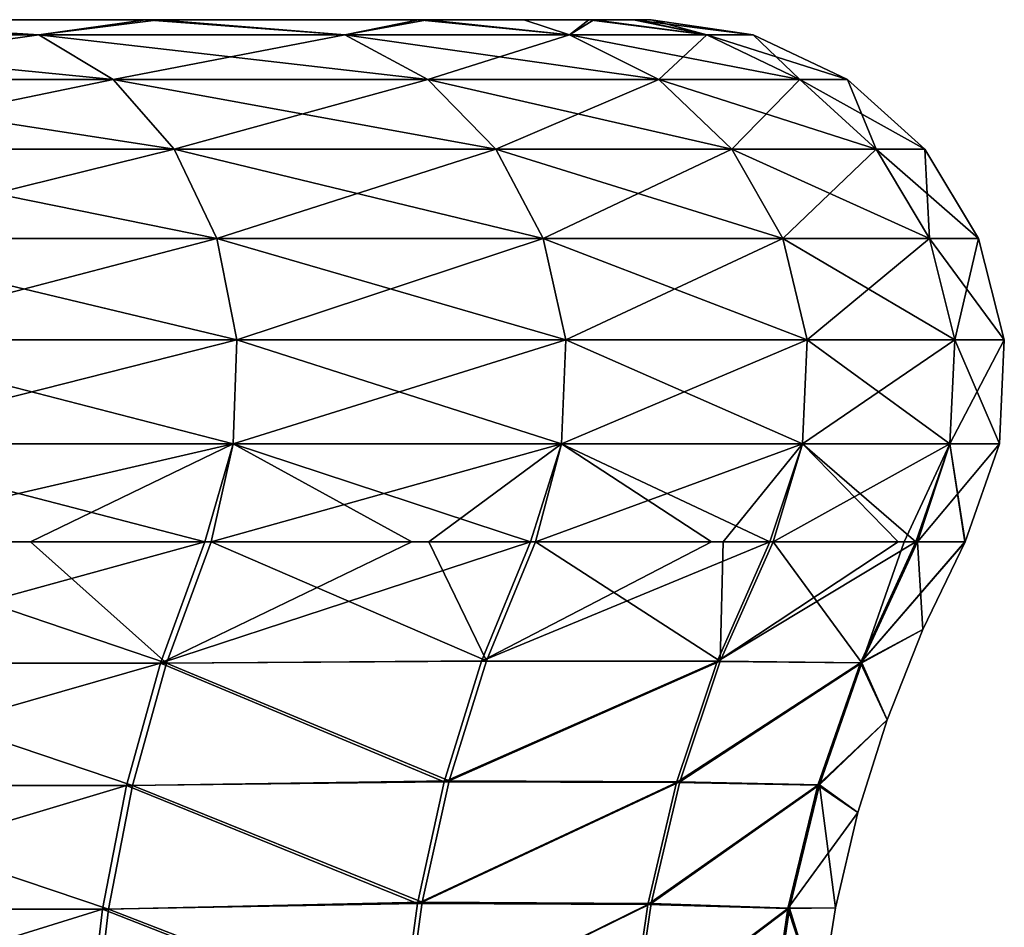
# Model space of a CAD drawing. Header units: millimetres. Extents: x -139 to 139, y -32 to 1264.
# Tile 194 of 256: x 11.18 to 15.32, y 681.18 to 685. Entities that reach past the tile are written whole.
import ezdxf

# ---------------------------------------------------------------- set-up
doc = ezdxf.new("R2010")
doc.units = ezdxf.units.MM
doc.header["$LTSCALE"] = 26.699852
for name, color, linetype in [('276', 7, 'CONTINUOUS'), ('277', 7, 'CONTINUOUS'), ('280', 7, 'CONTINUOUS'), ('281', 7, 'CONTINUOUS'), ('282', 7, 'CONTINUOUS')]:
    doc.layers.add(name, color=color, linetype=linetype)

msp = doc.modelspace()

# ---------------------------------------------------------------- linework, layer by layer
at = {"layer": '276', "color": 7, "linetype": 'CONTINUOUS'}
for points in [[(10.1297, 682.2902, -15.4564), (10.2913, 682.8011, -15.6312), (11.7964, 682.2902, -13.6378), (10.1297, 682.2902, -15.4564)], [(11.7964, 682.2902, -13.6378), (10.2913, 682.8011, -15.6312), (11.2244, 682.8011, -14.6895), (11.7964, 682.2902, -13.6378)], [(11.9846, 682.8011, -13.7835), (11.7964, 682.2902, -13.6378), (11.2244, 682.8011, -14.6895), (11.9846, 682.8011, -13.7835)], [(11.7964, 682.2902, -13.6378), (11.9846, 682.8011, -13.7835), (13.1442, 682.2999, -11.5712), (11.7964, 682.2902, -13.6378)], [(13.1442, 682.2999, -11.5712), (11.9846, 682.8011, -13.7835), (12.9013, 682.8011, -12.4605), (13.1442, 682.2999, -11.5712)], [(13.3503, 682.8011, -11.6821), (13.1442, 682.2999, -11.5712), (12.9013, 682.8011, -12.4605), (13.3503, 682.8011, -11.6821)], [(13.1442, 682.2999, -11.5712), (13.3503, 682.8011, -11.6821), (14.1288, 682.2977, -9.3087), (13.1442, 682.2999, -11.5712)], [(14.1288, 682.2977, -9.3087), (13.3503, 682.8011, -11.6821), (14.1414, 682.8011, -9.962), (14.1288, 682.2977, -9.3087)], [(14.3512, 682.8011, -9.3844), (14.7254, 682.2913, -6.9147), (14.1288, 682.2977, -9.3087), (14.3512, 682.8011, -9.3844)], [(14.3512, 682.8011, -9.3844), (14.1288, 682.2977, -9.3087), (14.1414, 682.8011, -9.962), (14.3512, 682.8011, -9.3844)], [(14.9029, 682.8011, -7.2782), (14.7254, 682.2913, -6.9147), (14.3512, 682.8011, -9.3844), (14.9029, 682.8011, -7.2782)], [(14.9598, 682.8011, -6.9532), (14.9814, 682.4314, -4.5), (14.7254, 682.2913, -6.9147), (14.9598, 682.8011, -6.9532)], [(14.9598, 682.8011, -6.9532), (14.7254, 682.2913, -6.9147), (14.9029, 682.8011, -7.2782), (14.9598, 682.8011, -6.9532)], [(15.1596, 682.8011, -4.5), (14.9814, 682.4314, -4.5), (14.9598, 682.8011, -6.9532), (15.1596, 682.8011, -4.5)], [(14.9814, 682.4314, -4.5), (14.8307, 682.0512, -4.5), (14.7254, 682.2913, -6.9147), (14.9814, 682.4314, -4.5)], [(10.0067, 681.7742, -15.3234), (10.1297, 682.2902, -15.4564), (11.6532, 681.7742, -13.5268), (10.0067, 681.7742, -15.3234)], [(11.6532, 681.7742, -13.5268), (10.1297, 682.2902, -15.4564), (11.7964, 682.2902, -13.6378), (11.6532, 681.7742, -13.5268)], [(11.6532, 681.7742, -13.5268), (11.7964, 682.2902, -13.6378), (12.9864, 681.7939, -11.4863), (11.6532, 681.7742, -13.5268)], [(12.9864, 681.7939, -11.4863), (11.7964, 682.2902, -13.6378), (13.1442, 682.2999, -11.5712), (12.9864, 681.7939, -11.4863)], [(12.9864, 681.7939, -11.4863), (13.1442, 682.2999, -11.5712), (14.1288, 682.2977, -9.3087), (12.9864, 681.7939, -11.4863)], [(12.9864, 681.7939, -11.4863), (14.1288, 682.2977, -9.3087), (13.9587, 681.7895, -9.2508), (12.9864, 681.7939, -11.4863)], [(14.1288, 682.2977, -9.3087), (14.7254, 682.2913, -6.9147), (13.9587, 681.7895, -9.2508), (14.1288, 682.2977, -9.3087)], [(14.7254, 682.2913, -6.9147), (14.5469, 681.7766, -6.8854), (13.9587, 681.7895, -9.2508), (14.7254, 682.2913, -6.9147)], [(14.7254, 682.2913, -6.9147), (14.8307, 682.0512, -4.5), (14.5469, 681.7766, -6.8854), (14.7254, 682.2913, -6.9147)], [(14.8307, 682.0512, -4.5), (14.708, 681.6603, -4.5), (14.5469, 681.7766, -6.8854), (14.8307, 682.0512, -4.5)], [(12.8738, 681.2834, -11.4257), (11.6532, 681.7742, -13.5268), (12.9864, 681.7939, -11.4863), (12.8738, 681.2834, -11.4257)], [(12.8738, 681.2834, -11.4257), (12.9864, 681.7939, -11.4863), (13.9587, 681.7895, -9.2508), (12.8738, 681.2834, -11.4257)], [(12.8738, 681.2834, -11.4257), (13.9587, 681.7895, -9.2508), (13.8376, 681.2768, -9.2096), (12.8738, 681.2834, -11.4257)], [(13.9587, 681.7895, -9.2508), (14.5469, 681.7766, -6.8854), (13.8376, 681.2768, -9.2096), (13.9587, 681.7895, -9.2508)], [(14.5469, 681.7766, -6.8854), (14.4206, 681.2572, -6.8647), (13.8376, 681.2768, -9.2096), (14.5469, 681.7766, -6.8854)], [(14.5469, 681.7766, -6.8854), (14.6135, 681.2588, -4.5), (14.4206, 681.2572, -6.8647), (14.5469, 681.7766, -6.8854)], [(14.708, 681.6603, -4.5), (14.6135, 681.2588, -4.5), (14.5469, 681.7766, -6.8854), (14.708, 681.6603, -4.5)], [(9.9199, 681.2536, -15.2295), (10.0067, 681.7742, -15.3234), (11.5521, 681.2536, -13.4485), (9.9199, 681.2536, -15.2295)], [(11.5521, 681.2536, -13.4485), (10.0067, 681.7742, -15.3234), (11.6532, 681.7742, -13.5268), (11.5521, 681.2536, -13.4485)], [(11.5521, 681.2536, -13.4485), (11.6532, 681.7742, -13.5268), (12.8738, 681.2834, -11.4257), (11.5521, 681.2536, -13.4485)], [(12.8032, 680.7688, -11.3877), (11.5521, 681.2536, -13.4485), (12.8738, 681.2834, -11.4257), (12.8032, 680.7688, -11.3877)], [(12.8032, 680.7688, -11.3877), (12.8738, 681.2834, -11.4257), (13.8376, 681.2768, -9.2096), (12.8032, 680.7688, -11.3877)], [(9.8666, 680.7287, -15.1718), (9.9199, 681.2536, -15.2295), (11.49, 680.7287, -13.4004), (9.8666, 680.7287, -15.1718)], [(11.49, 680.7287, -13.4004), (9.9199, 681.2536, -15.2295), (11.5521, 681.2536, -13.4485), (11.49, 680.7287, -13.4004)], [(11.49, 680.7287, -13.4004), (11.5521, 681.2536, -13.4485), (12.8032, 680.7688, -11.3877), (11.49, 680.7287, -13.4004)], [(12.8032, 680.7688, -11.3877), (13.8376, 681.2768, -9.2096), (13.7621, 680.7598, -9.1839), (12.8032, 680.7688, -11.3877)], [(13.8376, 681.2768, -9.2096), (14.4206, 681.2572, -6.8647), (13.7621, 680.7598, -9.1839), (13.8376, 681.2768, -9.2096)], [(14.4206, 681.2572, -6.8647), (14.343, 680.7335, -6.852), (13.7621, 680.7598, -9.1839), (14.4206, 681.2572, -6.8647)], [(14.4206, 681.2572, -6.8647), (14.5475, 680.8466, -4.5), (14.343, 680.7335, -6.852), (14.4206, 681.2572, -6.8647)], [(14.6135, 681.2588, -4.5), (14.5475, 680.8466, -4.5), (14.4206, 681.2572, -6.8647), (14.6135, 681.2588, -4.5)]]:
    msp.add_3dface(points, dxfattribs=at)
at = {"layer": '277', "color": 7, "linetype": 'CONTINUOUS'}
for points in [[(11.1323, 682.8011, 5.79), (10.0989, 682.2902, 6.4849), (11.9584, 682.8011, 4.8172), (11.1323, 682.8011, 5.79)], [(11.9584, 682.8011, 4.8172), (10.0989, 682.2902, 6.4849), (11.7707, 682.2902, 4.6709), (11.9584, 682.8011, 4.8172)], [(11.9584, 682.8011, 4.8172), (11.7707, 682.2902, 4.6709), (12.8293, 682.8011, 3.5761), (11.9584, 682.8011, 4.8172)], [(12.8293, 682.8011, 3.5761), (11.7707, 682.2902, 4.6709), (13.3301, 682.8011, 2.7196), (12.8293, 682.8011, 3.5761)], [(13.3301, 682.8011, 2.7196), (11.7707, 682.2902, 4.6709), (13.1236, 682.2979, 2.6077), (13.3301, 682.8011, 2.7196)], [(13.3301, 682.8011, 2.7196), (13.1236, 682.2979, 2.6077), (14.0918, 682.8011, 1.0887), (13.3301, 682.8011, 2.7196)], [(14.0918, 682.8011, 1.0887), (13.1236, 682.2979, 2.6077), (14.3374, 682.8011, 0.4247), (14.0918, 682.8011, 1.0887)], [(14.3374, 682.8011, 0.4247), (13.1236, 682.2979, 2.6077), (14.1149, 682.2968, 0.3483), (14.3374, 682.8011, 0.4247)], [(14.3374, 682.8011, 0.4247), (14.1149, 682.2968, 0.3483), (14.8773, 682.8011, -1.5878), (14.3374, 682.8011, 0.4247)], [(14.8773, 682.8011, -1.5878), (14.1149, 682.2968, 0.3483), (14.9528, 682.8011, -2.0048), (14.8773, 682.8011, -1.5878)], [(14.9528, 682.8011, -2.0048), (14.1149, 682.2968, 0.3483), (14.7184, 682.2909, -2.0439), (14.9528, 682.8011, -2.0048)], [(14.9814, 682.4314, -4.5), (15.1596, 682.8011, -4.5), (14.7184, 682.2909, -2.0439), (14.9814, 682.4314, -4.5)], [(14.9528, 682.8011, -2.0048), (14.7184, 682.2909, -2.0439), (15.159, 682.8011, -4.363), (14.9528, 682.8011, -2.0048)], [(15.159, 682.8011, -4.363), (14.7184, 682.2909, -2.0439), (15.1596, 682.8011, -4.5), (15.159, 682.8011, -4.363)], [(14.8307, 682.0512, -4.5), (14.9814, 682.4314, -4.5), (14.7184, 682.2909, -2.0439), (14.8307, 682.0512, -4.5)], [(10.0989, 682.2902, 6.4849), (9.9763, 681.7742, 6.3515), (11.7707, 682.2902, 4.6709), (10.0989, 682.2902, 6.4849)], [(11.7707, 682.2902, 4.6709), (9.9763, 681.7742, 6.3515), (11.6278, 681.7742, 4.5596), (11.7707, 682.2902, 4.6709)], [(11.7707, 682.2902, 4.6709), (11.6278, 681.7742, 4.5596), (12.9657, 681.7899, 2.5222), (11.7707, 682.2902, 4.6709)], [(13.1236, 682.2979, 2.6077), (11.7707, 682.2902, 4.6709), (12.9657, 681.7899, 2.5222), (13.1236, 682.2979, 2.6077)], [(13.1236, 682.2979, 2.6077), (12.9657, 681.7899, 2.5222), (14.1149, 682.2968, 0.3483), (13.1236, 682.2979, 2.6077)], [(14.1149, 682.2968, 0.3483), (12.9657, 681.7899, 2.5222), (13.9448, 681.7876, 0.2898), (14.1149, 682.2968, 0.3483)], [(14.1149, 682.2968, 0.3483), (13.9448, 681.7876, 0.2898), (14.7184, 682.2909, -2.0439), (14.1149, 682.2968, 0.3483)], [(14.7184, 682.2909, -2.0439), (13.9448, 681.7876, 0.2898), (14.5399, 681.7757, -2.0737), (14.7184, 682.2909, -2.0439)], [(14.8307, 682.0512, -4.5), (14.7184, 682.2909, -2.0439), (14.5399, 681.7757, -2.0737), (14.8307, 682.0512, -4.5)], [(14.708, 681.6603, -4.5), (14.8307, 682.0512, -4.5), (14.5399, 681.7757, -2.0737), (14.708, 681.6603, -4.5)], [(12.9657, 681.7899, 2.5222), (11.6278, 681.7742, 4.5596), (12.8532, 681.2773, 2.4613), (12.9657, 681.7899, 2.5222)], [(12.9657, 681.7899, 2.5222), (12.8532, 681.2773, 2.4613), (13.9448, 681.7876, 0.2898), (12.9657, 681.7899, 2.5222)], [(13.9448, 681.7876, 0.2898), (12.8532, 681.2773, 2.4613), (13.8238, 681.2739, 0.2483), (13.9448, 681.7876, 0.2898)], [(13.9448, 681.7876, 0.2898), (13.8238, 681.2739, 0.2483), (14.5399, 681.7757, -2.0737), (13.9448, 681.7876, 0.2898)], [(9.9763, 681.7742, 6.3515), (9.8897, 681.2536, 6.2573), (11.6278, 681.7742, 4.5596), (9.9763, 681.7742, 6.3515)], [(11.6278, 681.7742, 4.5596), (9.8897, 681.2536, 6.2573), (11.5269, 681.2536, 4.4809), (11.6278, 681.7742, 4.5596)], [(11.6278, 681.7742, 4.5596), (11.5269, 681.2536, 4.4809), (12.8532, 681.2773, 2.4613), (11.6278, 681.7742, 4.5596)], [(14.5399, 681.7757, -2.0737), (13.8238, 681.2739, 0.2483), (14.4137, 681.2559, -2.0948), (14.5399, 681.7757, -2.0737)], [(14.708, 681.6603, -4.5), (14.5399, 681.7757, -2.0737), (14.4137, 681.2559, -2.0948), (14.708, 681.6603, -4.5)], [(14.6135, 681.2588, -4.5), (14.708, 681.6603, -4.5), (14.4137, 681.2559, -2.0948), (14.6135, 681.2588, -4.5)], [(9.8897, 681.2536, 6.2573), (9.8365, 680.7287, 6.1995), (11.5269, 681.2536, 4.4809), (9.8897, 681.2536, 6.2573)], [(11.5269, 681.2536, 4.4809), (9.8365, 680.7287, 6.1995), (11.465, 680.7287, 4.4327), (11.5269, 681.2536, 4.4809)], [(11.5269, 681.2536, 4.4809), (11.465, 680.7287, 4.4327), (12.783, 680.7605, 2.4233), (11.5269, 681.2536, 4.4809)], [(12.8532, 681.2773, 2.4613), (11.5269, 681.2536, 4.4809), (12.783, 680.7605, 2.4233), (12.8532, 681.2773, 2.4613)], [(12.8532, 681.2773, 2.4613), (12.783, 680.7605, 2.4233), (13.8238, 681.2739, 0.2483), (12.8532, 681.2773, 2.4613)], [(13.8238, 681.2739, 0.2483), (12.783, 680.7605, 2.4233), (13.7485, 680.7559, 0.2224), (13.8238, 681.2739, 0.2483)], [(13.8238, 681.2739, 0.2483), (13.7485, 680.7559, 0.2224), (14.4137, 681.2559, -2.0948), (13.8238, 681.2739, 0.2483)], [(14.4137, 681.2559, -2.0948), (13.7485, 680.7559, 0.2224), (14.3361, 680.7318, -2.1077), (14.4137, 681.2559, -2.0948)], [(14.5475, 680.8466, -4.5), (14.4137, 681.2559, -2.0948), (14.3361, 680.7318, -2.1077), (14.5475, 680.8466, -4.5)], [(14.5475, 680.8466, -4.5), (14.6135, 681.2588, -4.5), (14.4137, 681.2559, -2.0948), (14.5475, 680.8466, -4.5)]]:
    msp.add_3dface(points, dxfattribs=at)
at = {"layer": '280', "color": 7, "linetype": 'CONTINUOUS'}
for points in [[(-13.7742, 685, -3.2383), (13.8378, 685, -4.4354), (-13.8377, 685, -4.5656), (-13.7742, 685, -3.2383)], [(-13.8377, 685, -4.5656), (13.8378, 685, -4.4354), (13.7742, 685, -5.762), (-13.8377, 685, -4.5656)], [(-13.7634, 685, -5.8794), (-13.8377, 685, -4.5656), (13.7742, 685, -5.762), (-13.7634, 685, -5.8794)], [(13.7634, 685, -3.121), (13.8378, 685, -4.4354), (-13.7742, 685, -3.2383), (13.7634, 685, -3.121)], [(-13.5959, 685, -1.9516), (13.7634, 685, -3.121), (-13.7742, 685, -3.2383), (-13.5959, 685, -1.9516)], [(-13.5752, 685, -7.1561), (-13.7634, 685, -5.8794), (13.5959, 685, -7.0484), (-13.5752, 685, -7.1561)], [(13.5959, 685, -7.0484), (-13.7634, 685, -5.8794), (13.7742, 685, -5.762), (13.5959, 685, -7.0484)], [(13.5752, 685, -1.8439), (13.7634, 685, -3.121), (-13.5959, 685, -1.9516), (13.5752, 685, -1.8439)], [(-13.3019, 685, -0.7054), (13.5752, 685, -1.8439), (-13.5959, 685, -1.9516), (-13.3019, 685, -0.7054)], [(-12.8583, 685, -9.5985), (-13.5752, 685, -7.1561), (12.8963, 685, -9.5017), (-12.8583, 685, -9.5985)], [(12.8963, 685, -9.5017), (-13.5752, 685, -7.1561), (13.3019, 685, -8.2946), (12.8963, 685, -9.5017)], [(13.3019, 685, -8.2946), (-13.5752, 685, -7.1561), (13.5959, 685, -7.0484), (13.3019, 685, -8.2946)], [(-12.8963, 685, 0.5017), (13.5752, 685, -1.8439), (-13.3019, 685, -0.7054), (-12.8963, 685, 0.5017)], [(12.8583, 685, 0.5985), (13.5752, 685, -1.8439), (-12.8963, 685, 0.5017), (12.8583, 685, 0.5985)], [(-11.7641, 685, 2.7766), (12.8583, 685, 0.5985), (-12.8963, 685, 0.5017), (-11.7641, 685, 2.7766)], [(-11.7076, 685, -11.8671), (-12.8583, 685, -9.5985), (11.7641, 685, -11.7766), (-11.7076, 685, -11.8671)], [(11.7641, 685, -11.7766), (-12.8583, 685, -9.5985), (12.8963, 685, -9.5017), (11.7641, 685, -11.7766)], [(11.7076, 685, 2.8671), (12.8583, 685, 0.5985), (-11.7641, 685, 2.7766), (11.7076, 685, 2.8671)], [(-10.2387, 685, 4.8), (11.7076, 685, 2.8671), (-11.7641, 685, 2.7766), (-10.2387, 685, 4.8)], [(10.2387, 685, -13.8), (-11.7076, 685, -11.8671), (11.7641, 685, -11.7766), (10.2387, 685, -13.8)], [(10.1598, 685, 4.886), (11.7076, 685, 2.8671), (-10.2387, 685, 4.8), (10.1598, 685, 4.886)]]:
    msp.add_3dface(points, dxfattribs=at)
at = {"layer": '281', "color": 7, "linetype": 'CONTINUOUS'}
for points in [[(9.6625, 684.9358, -14.9962), (10.2387, 685, -13.8), (11.2583, 684.9358, -13.2627), (9.6625, 684.9358, -14.9962)], [(10.2387, 685, -13.8), (11.7641, 685, -11.7766), (11.2583, 684.9358, -13.2627), (10.2387, 685, -13.8)], [(11.2583, 684.9358, -13.2627), (11.7641, 685, -11.7766), (12.5471, 684.9358, -11.2901), (11.2583, 684.9358, -13.2627)], [(11.7641, 685, -11.7766), (12.8963, 685, -9.5017), (12.5471, 684.9358, -11.2901), (11.7641, 685, -11.7766)], [(12.5471, 684.9358, -11.2901), (12.8963, 685, -9.5017), (13.4936, 684.9358, -9.1323), (12.5471, 684.9358, -11.2901)], [(12.8963, 685, -9.5017), (13.3019, 685, -8.2946), (13.4936, 684.9358, -9.1323), (12.8963, 685, -9.5017)], [(13.3019, 685, -8.2946), (13.5959, 685, -7.0484), (13.4936, 684.9358, -9.1323), (13.3019, 685, -8.2946)], [(13.4936, 684.9358, -9.1323), (13.5959, 685, -7.0484), (14.072, 684.9358, -6.8482), (13.4936, 684.9358, -9.1323)], [(13.5959, 685, -7.0484), (13.7742, 685, -5.762), (14.072, 684.9358, -6.8482), (13.5959, 685, -7.0484)], [(13.7742, 685, -5.762), (13.8378, 685, -4.4354), (14.072, 684.9358, -6.8482), (13.7742, 685, -5.762)], [(14.072, 684.9358, -6.8482), (13.8378, 685, -4.4354), (14.2666, 684.9358, -4.5), (14.072, 684.9358, -6.8482)], [(9.6625, 684.9358, -14.9962), (11.2583, 684.9358, -13.2627), (9.9316, 684.7484, -15.2886), (9.6625, 684.9358, -14.9962)], [(11.2583, 684.9358, -13.2627), (11.5719, 684.7484, -13.5068), (9.9316, 684.7484, -15.2886), (11.2583, 684.9358, -13.2627)], [(11.2583, 684.9358, -13.2627), (12.5471, 684.9358, -11.2901), (11.5719, 684.7484, -13.5068), (11.2583, 684.9358, -13.2627)], [(12.5471, 684.9358, -11.2901), (12.8965, 684.7484, -11.4793), (11.5719, 684.7484, -13.5068), (12.5471, 684.9358, -11.2901)], [(12.5471, 684.9358, -11.2901), (13.4936, 684.9358, -9.1323), (12.8965, 684.7484, -11.4793), (12.5471, 684.9358, -11.2901)], [(13.4936, 684.9358, -9.1323), (13.8694, 684.7484, -9.2614), (12.8965, 684.7484, -11.4793), (13.4936, 684.9358, -9.1323)], [(13.4936, 684.9358, -9.1323), (14.072, 684.9358, -6.8482), (13.8694, 684.7484, -9.2614), (13.4936, 684.9358, -9.1323)], [(14.072, 684.9358, -6.8482), (14.4639, 684.7484, -6.9136), (13.8694, 684.7484, -9.2614), (14.072, 684.9358, -6.8482)], [(14.072, 684.9358, -6.8482), (14.2666, 684.9358, -4.5), (14.4639, 684.7484, -6.9136), (14.072, 684.9358, -6.8482)], [(14.2666, 684.9358, -4.5), (14.6639, 684.7484, -4.5), (14.4639, 684.7484, -6.9136), (14.2666, 684.9358, -4.5)], [(11.5719, 684.7484, -13.5068), (10.1524, 684.454, -15.5285), (9.9316, 684.7484, -15.2886), (11.5719, 684.7484, -13.5068)], [(11.8292, 684.454, -13.707), (10.1524, 684.454, -15.5285), (11.5719, 684.7484, -13.5068), (11.8292, 684.454, -13.707)], [(12.8965, 684.7484, -11.4793), (11.8292, 684.454, -13.707), (11.5719, 684.7484, -13.5068), (12.8965, 684.7484, -11.4793)], [(13.1833, 684.454, -11.6344), (11.8292, 684.454, -13.707), (12.8965, 684.7484, -11.4793), (13.1833, 684.454, -11.6344)], [(13.8694, 684.7484, -9.2614), (13.1833, 684.454, -11.6344), (12.8965, 684.7484, -11.4793), (13.8694, 684.7484, -9.2614)], [(14.1778, 684.454, -9.3672), (13.1833, 684.454, -11.6344), (13.8694, 684.7484, -9.2614), (14.1778, 684.454, -9.3672)], [(14.4639, 684.7484, -6.9136), (14.1778, 684.454, -9.3672), (13.8694, 684.7484, -9.2614), (14.4639, 684.7484, -6.9136)], [(14.7855, 684.454, -6.9673), (14.1778, 684.454, -9.3672), (14.4639, 684.7484, -6.9136), (14.7855, 684.454, -6.9673)], [(14.6639, 684.7484, -4.5), (14.7855, 684.454, -6.9673), (14.4639, 684.7484, -6.9136), (14.6639, 684.7484, -4.5)], [(14.9899, 684.454, -4.5), (14.7855, 684.454, -6.9673), (14.6639, 684.7484, -4.5), (14.9899, 684.454, -4.5)], [(11.8292, 684.454, -13.707), (10.306, 684.0777, -15.6953), (10.1524, 684.454, -15.5285), (11.8292, 684.454, -13.707)], [(12.0081, 684.0777, -13.8463), (10.306, 684.0777, -15.6953), (11.8292, 684.454, -13.707), (12.0081, 684.0777, -13.8463)], [(13.1833, 684.454, -11.6344), (12.0081, 684.0777, -13.8463), (11.8292, 684.454, -13.707), (13.1833, 684.454, -11.6344)], [(13.3827, 684.0777, -11.7423), (12.0081, 684.0777, -13.8463), (13.1833, 684.454, -11.6344), (13.3827, 684.0777, -11.7423)], [(14.1778, 684.454, -9.3672), (13.3827, 684.0777, -11.7423), (13.1833, 684.454, -11.6344), (14.1778, 684.454, -9.3672)], [(14.3922, 684.0777, -9.4409), (13.3827, 684.0777, -11.7423), (14.1778, 684.454, -9.3672), (14.3922, 684.0777, -9.4409)], [(14.7855, 684.454, -6.9673), (14.3922, 684.0777, -9.4409), (14.1778, 684.454, -9.3672), (14.7855, 684.454, -6.9673)], [(15.0092, 684.0777, -7.0046), (14.3922, 684.0777, -9.4409), (14.7855, 684.454, -6.9673), (15.0092, 684.0777, -7.0046)], [(14.9899, 684.454, -4.5), (15.0092, 684.0777, -7.0046), (14.7855, 684.454, -6.9673), (14.9899, 684.454, -4.5)], [(15.2167, 684.0777, -4.5), (15.0092, 684.0777, -7.0046), (14.9899, 684.454, -4.5), (15.2167, 684.0777, -4.5)], [(12.0081, 684.0777, -13.8463), (10.3791, 683.6518, -15.7747), (10.306, 684.0777, -15.6953), (12.0081, 684.0777, -13.8463)], [(12.0933, 683.6518, -13.9126), (10.3791, 683.6518, -15.7747), (12.0081, 684.0777, -13.8463), (12.0933, 683.6518, -13.9126)], [(13.3827, 684.0777, -11.7423), (12.0933, 683.6518, -13.9126), (12.0081, 684.0777, -13.8463), (13.3827, 684.0777, -11.7423)], [(13.4777, 683.6518, -11.7937), (12.0933, 683.6518, -13.9126), (13.3827, 684.0777, -11.7423), (13.4777, 683.6518, -11.7937)], [(14.3922, 684.0777, -9.4409), (13.4777, 683.6518, -11.7937), (13.3827, 684.0777, -11.7423), (14.3922, 684.0777, -9.4409)], [(14.4944, 683.6518, -9.4759), (13.4777, 683.6518, -11.7937), (14.3922, 684.0777, -9.4409), (14.4944, 683.6518, -9.4759)], [(15.0092, 684.0777, -7.0046), (14.4944, 683.6518, -9.4759), (14.3922, 684.0777, -9.4409), (15.0092, 684.0777, -7.0046)], [(15.1157, 683.6518, -7.0224), (14.4944, 683.6518, -9.4759), (15.0092, 684.0777, -7.0046), (15.1157, 683.6518, -7.0224)], [(15.2167, 684.0777, -4.5), (15.1157, 683.6518, -7.0224), (15.0092, 684.0777, -7.0046), (15.2167, 684.0777, -4.5)], [(15.3247, 683.6518, -4.5), (15.1157, 683.6518, -7.0224), (15.2167, 684.0777, -4.5), (15.3247, 683.6518, -4.5)], [(12.0775, 683.213, -13.9003), (10.3656, 683.213, -15.76), (12.0933, 683.6518, -13.9126), (12.0775, 683.213, -13.9003)], [(12.0933, 683.6518, -13.9126), (10.3656, 683.213, -15.76), (10.3791, 683.6518, -15.7747), (12.0933, 683.6518, -13.9126)], [(13.4601, 683.213, -11.7842), (12.0775, 683.213, -13.9003), (13.4777, 683.6518, -11.7937), (13.4601, 683.213, -11.7842)], [(13.4777, 683.6518, -11.7937), (12.0775, 683.213, -13.9003), (12.0933, 683.6518, -13.9126), (13.4777, 683.6518, -11.7937)], [(14.4754, 683.213, -9.4694), (13.4601, 683.213, -11.7842), (14.4944, 683.6518, -9.4759), (14.4754, 683.213, -9.4694)], [(14.4944, 683.6518, -9.4759), (13.4601, 683.213, -11.7842), (13.4777, 683.6518, -11.7937), (14.4944, 683.6518, -9.4759)], [(15.0959, 683.213, -7.0191), (14.4754, 683.213, -9.4694), (15.1157, 683.6518, -7.0224), (15.0959, 683.213, -7.0191)], [(15.1157, 683.6518, -7.0224), (14.4754, 683.213, -9.4694), (14.4944, 683.6518, -9.4759), (15.1157, 683.6518, -7.0224)], [(15.3047, 683.213, -4.5), (15.0959, 683.213, -7.0191), (15.3247, 683.6518, -4.5), (15.3047, 683.213, -4.5)], [(15.3247, 683.6518, -4.5), (15.0959, 683.213, -7.0191), (15.1157, 683.6518, -7.0224), (15.3247, 683.6518, -4.5)], [(11.2244, 682.8011, -14.6895), (10.2913, 682.8011, -15.6312), (12.0775, 683.213, -13.9003), (11.2244, 682.8011, -14.6895)], [(12.0775, 683.213, -13.9003), (10.2913, 682.8011, -15.6312), (10.3656, 683.213, -15.76), (12.0775, 683.213, -13.9003)], [(11.9846, 682.8011, -13.7835), (11.2244, 682.8011, -14.6895), (12.0775, 683.213, -13.9003), (11.9846, 682.8011, -13.7835)], [(12.9013, 682.8011, -12.4605), (11.9846, 682.8011, -13.7835), (13.4601, 683.213, -11.7842), (12.9013, 682.8011, -12.4605)], [(13.4601, 683.213, -11.7842), (11.9846, 682.8011, -13.7835), (12.0775, 683.213, -13.9003), (13.4601, 683.213, -11.7842)], [(13.3503, 682.8011, -11.6821), (12.9013, 682.8011, -12.4605), (13.4601, 683.213, -11.7842), (13.3503, 682.8011, -11.6821)], [(14.1414, 682.8011, -9.962), (13.3503, 682.8011, -11.6821), (14.4754, 683.213, -9.4694), (14.1414, 682.8011, -9.962)], [(14.4754, 683.213, -9.4694), (13.3503, 682.8011, -11.6821), (13.4601, 683.213, -11.7842), (14.4754, 683.213, -9.4694)], [(14.3512, 682.8011, -9.3844), (14.1414, 682.8011, -9.962), (14.4754, 683.213, -9.4694), (14.3512, 682.8011, -9.3844)], [(14.9029, 682.8011, -7.2782), (14.3512, 682.8011, -9.3844), (15.0959, 683.213, -7.0191), (14.9029, 682.8011, -7.2782)], [(15.0959, 683.213, -7.0191), (14.3512, 682.8011, -9.3844), (14.4754, 683.213, -9.4694), (15.0959, 683.213, -7.0191)], [(14.9598, 682.8011, -6.9532), (14.9029, 682.8011, -7.2782), (15.0959, 683.213, -7.0191), (14.9598, 682.8011, -6.9532)], [(15.1596, 682.8011, -4.5), (14.9598, 682.8011, -6.9532), (15.3047, 683.213, -4.5), (15.1596, 682.8011, -4.5)], [(15.3047, 683.213, -4.5), (14.9598, 682.8011, -6.9532), (15.0959, 683.213, -7.0191), (15.3047, 683.213, -4.5)]]:
    msp.add_3dface(points, dxfattribs=at)
at = {"layer": '282', "color": 7, "linetype": 'CONTINUOUS'}
for points in [[(11.2583, 684.9358, 4.2627), (10.1598, 685, 4.886), (9.6625, 684.9358, 5.9962), (11.2583, 684.9358, 4.2627)], [(11.7076, 685, 2.8671), (10.1598, 685, 4.886), (11.2583, 684.9358, 4.2627), (11.7076, 685, 2.8671)], [(12.5471, 684.9358, 2.2901), (11.7076, 685, 2.8671), (11.2583, 684.9358, 4.2627), (12.5471, 684.9358, 2.2901)], [(12.8583, 685, 0.5985), (11.7076, 685, 2.8671), (12.5471, 684.9358, 2.2901), (12.8583, 685, 0.5985)], [(13.4936, 684.9358, 0.1323), (12.8583, 685, 0.5985), (12.5471, 684.9358, 2.2901), (13.4936, 684.9358, 0.1323)], [(13.5752, 685, -1.8439), (12.8583, 685, 0.5985), (13.4936, 684.9358, 0.1323), (13.5752, 685, -1.8439)], [(14.072, 684.9358, -2.1518), (13.5752, 685, -1.8439), (13.4936, 684.9358, 0.1323), (14.072, 684.9358, -2.1518)], [(13.7634, 685, -3.121), (13.5752, 685, -1.8439), (14.072, 684.9358, -2.1518), (13.7634, 685, -3.121)], [(13.8378, 685, -4.4354), (13.7634, 685, -3.121), (14.2666, 684.9358, -4.5), (13.8378, 685, -4.4354)], [(14.2666, 684.9358, -4.5), (13.7634, 685, -3.121), (14.072, 684.9358, -2.1518), (14.2666, 684.9358, -4.5)], [(11.2583, 684.9358, 4.2627), (9.6625, 684.9358, 5.9962), (11.5719, 684.7484, 4.5068), (11.2583, 684.9358, 4.2627)], [(11.5719, 684.7484, 4.5068), (9.6625, 684.9358, 5.9962), (9.9316, 684.7484, 6.2886), (11.5719, 684.7484, 4.5068)], [(12.5471, 684.9358, 2.2901), (11.2583, 684.9358, 4.2627), (12.8965, 684.7484, 2.4793), (12.5471, 684.9358, 2.2901)], [(12.8965, 684.7484, 2.4793), (11.2583, 684.9358, 4.2627), (11.5719, 684.7484, 4.5068), (12.8965, 684.7484, 2.4793)], [(13.4936, 684.9358, 0.1323), (12.5471, 684.9358, 2.2901), (13.8694, 684.7484, 0.2614), (13.4936, 684.9358, 0.1323)], [(13.8694, 684.7484, 0.2614), (12.5471, 684.9358, 2.2901), (12.8965, 684.7484, 2.4793), (13.8694, 684.7484, 0.2614)], [(14.072, 684.9358, -2.1518), (13.4936, 684.9358, 0.1323), (14.4639, 684.7484, -2.0864), (14.072, 684.9358, -2.1518)], [(14.4639, 684.7484, -2.0864), (13.4936, 684.9358, 0.1323), (13.8694, 684.7484, 0.2614), (14.4639, 684.7484, -2.0864)], [(14.6639, 684.7484, -4.5), (14.2666, 684.9358, -4.5), (14.072, 684.9358, -2.1518), (14.6639, 684.7484, -4.5)], [(14.6639, 684.7484, -4.5), (14.072, 684.9358, -2.1518), (14.4639, 684.7484, -2.0864), (14.6639, 684.7484, -4.5)], [(11.5719, 684.7484, 4.5068), (9.9316, 684.7484, 6.2886), (11.8292, 684.454, 4.707), (11.5719, 684.7484, 4.5068)], [(11.8292, 684.454, 4.707), (9.9316, 684.7484, 6.2886), (10.1524, 684.454, 6.5285), (11.8292, 684.454, 4.707)], [(12.8965, 684.7484, 2.4793), (11.5719, 684.7484, 4.5068), (13.1833, 684.454, 2.6344), (12.8965, 684.7484, 2.4793)], [(13.1833, 684.454, 2.6344), (11.5719, 684.7484, 4.5068), (11.8292, 684.454, 4.707), (13.1833, 684.454, 2.6344)], [(13.8694, 684.7484, 0.2614), (12.8965, 684.7484, 2.4793), (14.1778, 684.454, 0.3672), (13.8694, 684.7484, 0.2614)], [(14.1778, 684.454, 0.3672), (12.8965, 684.7484, 2.4793), (13.1833, 684.454, 2.6344), (14.1778, 684.454, 0.3672)], [(14.4639, 684.7484, -2.0864), (13.8694, 684.7484, 0.2614), (14.7855, 684.454, -2.0327), (14.4639, 684.7484, -2.0864)], [(14.7855, 684.454, -2.0327), (13.8694, 684.7484, 0.2614), (14.1778, 684.454, 0.3672), (14.7855, 684.454, -2.0327)], [(14.9899, 684.454, -4.5), (14.6639, 684.7484, -4.5), (14.4639, 684.7484, -2.0864), (14.9899, 684.454, -4.5)], [(14.9899, 684.454, -4.5), (14.4639, 684.7484, -2.0864), (14.7855, 684.454, -2.0327), (14.9899, 684.454, -4.5)], [(11.8292, 684.454, 4.707), (10.1524, 684.454, 6.5285), (12.0081, 684.0777, 4.8463), (11.8292, 684.454, 4.707)], [(12.0081, 684.0777, 4.8463), (10.1524, 684.454, 6.5285), (10.306, 684.0777, 6.6953), (12.0081, 684.0777, 4.8463)], [(13.1833, 684.454, 2.6344), (11.8292, 684.454, 4.707), (13.3827, 684.0777, 2.7423), (13.1833, 684.454, 2.6344)], [(13.3827, 684.0777, 2.7423), (11.8292, 684.454, 4.707), (12.0081, 684.0777, 4.8463), (13.3827, 684.0777, 2.7423)], [(14.1778, 684.454, 0.3672), (13.1833, 684.454, 2.6344), (14.3922, 684.0777, 0.4409), (14.1778, 684.454, 0.3672)], [(14.3922, 684.0777, 0.4409), (13.1833, 684.454, 2.6344), (13.3827, 684.0777, 2.7423), (14.3922, 684.0777, 0.4409)], [(14.7855, 684.454, -2.0327), (14.1778, 684.454, 0.3672), (15.0092, 684.0777, -1.9954), (14.7855, 684.454, -2.0327)], [(15.0092, 684.0777, -1.9954), (14.1778, 684.454, 0.3672), (14.3922, 684.0777, 0.4409), (15.0092, 684.0777, -1.9954)], [(15.2167, 684.0777, -4.5), (14.9899, 684.454, -4.5), (14.7855, 684.454, -2.0327), (15.2167, 684.0777, -4.5)], [(15.2167, 684.0777, -4.5), (14.7855, 684.454, -2.0327), (15.0092, 684.0777, -1.9954), (15.2167, 684.0777, -4.5)], [(12.0081, 684.0777, 4.8463), (10.306, 684.0777, 6.6953), (12.0933, 683.6518, 4.9126), (12.0081, 684.0777, 4.8463)], [(12.0933, 683.6518, 4.9126), (10.306, 684.0777, 6.6953), (10.3791, 683.6518, 6.7747), (12.0933, 683.6518, 4.9126)], [(13.3827, 684.0777, 2.7423), (12.0081, 684.0777, 4.8463), (13.4777, 683.6518, 2.7937), (13.3827, 684.0777, 2.7423)], [(13.4777, 683.6518, 2.7937), (12.0081, 684.0777, 4.8463), (12.0933, 683.6518, 4.9126), (13.4777, 683.6518, 2.7937)], [(14.3922, 684.0777, 0.4409), (13.3827, 684.0777, 2.7423), (14.4944, 683.6518, 0.4759), (14.3922, 684.0777, 0.4409)], [(14.4944, 683.6518, 0.4759), (13.3827, 684.0777, 2.7423), (13.4777, 683.6518, 2.7937), (14.4944, 683.6518, 0.4759)], [(15.0092, 684.0777, -1.9954), (14.3922, 684.0777, 0.4409), (15.1157, 683.6518, -1.9776), (15.0092, 684.0777, -1.9954)], [(15.1157, 683.6518, -1.9776), (14.3922, 684.0777, 0.4409), (14.4944, 683.6518, 0.4759), (15.1157, 683.6518, -1.9776)], [(15.3247, 683.6518, -4.5), (15.2167, 684.0777, -4.5), (15.0092, 684.0777, -1.9954), (15.3247, 683.6518, -4.5)], [(15.3247, 683.6518, -4.5), (15.0092, 684.0777, -1.9954), (15.1157, 683.6518, -1.9776), (15.3247, 683.6518, -4.5)], [(12.0775, 683.213, 4.9003), (10.3791, 683.6518, 6.7747), (10.3656, 683.213, 6.76), (12.0775, 683.213, 4.9003)], [(12.0933, 683.6518, 4.9126), (10.3791, 683.6518, 6.7747), (12.0775, 683.213, 4.9003), (12.0933, 683.6518, 4.9126)], [(13.4601, 683.213, 2.7842), (12.0933, 683.6518, 4.9126), (12.0775, 683.213, 4.9003), (13.4601, 683.213, 2.7842)], [(13.4777, 683.6518, 2.7937), (12.0933, 683.6518, 4.9126), (13.4601, 683.213, 2.7842), (13.4777, 683.6518, 2.7937)], [(14.4754, 683.213, 0.4694), (13.4777, 683.6518, 2.7937), (13.4601, 683.213, 2.7842), (14.4754, 683.213, 0.4694)], [(14.4944, 683.6518, 0.4759), (13.4777, 683.6518, 2.7937), (14.4754, 683.213, 0.4694), (14.4944, 683.6518, 0.4759)], [(15.0959, 683.213, -1.9809), (14.4944, 683.6518, 0.4759), (14.4754, 683.213, 0.4694), (15.0959, 683.213, -1.9809)], [(15.1157, 683.6518, -1.9776), (14.4944, 683.6518, 0.4759), (15.0959, 683.213, -1.9809), (15.1157, 683.6518, -1.9776)], [(15.3047, 683.213, -4.5), (15.1157, 683.6518, -1.9776), (15.0959, 683.213, -1.9809), (15.3047, 683.213, -4.5)], [(15.3047, 683.213, -4.5), (15.3247, 683.6518, -4.5), (15.1157, 683.6518, -1.9776), (15.3047, 683.213, -4.5)], [(11.1323, 682.8011, 5.79), (11.9584, 682.8011, 4.8172), (10.3656, 683.213, 6.76), (11.1323, 682.8011, 5.79)], [(11.9584, 682.8011, 4.8172), (12.0775, 683.213, 4.9003), (10.3656, 683.213, 6.76), (11.9584, 682.8011, 4.8172)], [(11.9584, 682.8011, 4.8172), (12.8293, 682.8011, 3.5761), (12.0775, 683.213, 4.9003), (11.9584, 682.8011, 4.8172)], [(12.8293, 682.8011, 3.5761), (13.3301, 682.8011, 2.7196), (12.0775, 683.213, 4.9003), (12.8293, 682.8011, 3.5761)], [(13.3301, 682.8011, 2.7196), (13.4601, 683.213, 2.7842), (12.0775, 683.213, 4.9003), (13.3301, 682.8011, 2.7196)], [(13.3301, 682.8011, 2.7196), (14.0918, 682.8011, 1.0887), (13.4601, 683.213, 2.7842), (13.3301, 682.8011, 2.7196)], [(14.0918, 682.8011, 1.0887), (14.3374, 682.8011, 0.4247), (13.4601, 683.213, 2.7842), (14.0918, 682.8011, 1.0887)], [(14.3374, 682.8011, 0.4247), (14.4754, 683.213, 0.4694), (13.4601, 683.213, 2.7842), (14.3374, 682.8011, 0.4247)], [(14.3374, 682.8011, 0.4247), (14.8773, 682.8011, -1.5878), (14.4754, 683.213, 0.4694), (14.3374, 682.8011, 0.4247)], [(14.8773, 682.8011, -1.5878), (14.9528, 682.8011, -2.0048), (14.4754, 683.213, 0.4694), (14.8773, 682.8011, -1.5878)], [(14.9528, 682.8011, -2.0048), (15.0959, 683.213, -1.9809), (14.4754, 683.213, 0.4694), (14.9528, 682.8011, -2.0048)], [(14.9528, 682.8011, -2.0048), (15.159, 682.8011, -4.363), (15.0959, 683.213, -1.9809), (14.9528, 682.8011, -2.0048)], [(15.1596, 682.8011, -4.5), (15.3047, 683.213, -4.5), (15.0959, 683.213, -1.9809), (15.1596, 682.8011, -4.5)], [(15.159, 682.8011, -4.363), (15.1596, 682.8011, -4.5), (15.0959, 683.213, -1.9809), (15.159, 682.8011, -4.363)]]:
    msp.add_3dface(points, dxfattribs=at)

doc.saveas('drawing.dxf')
